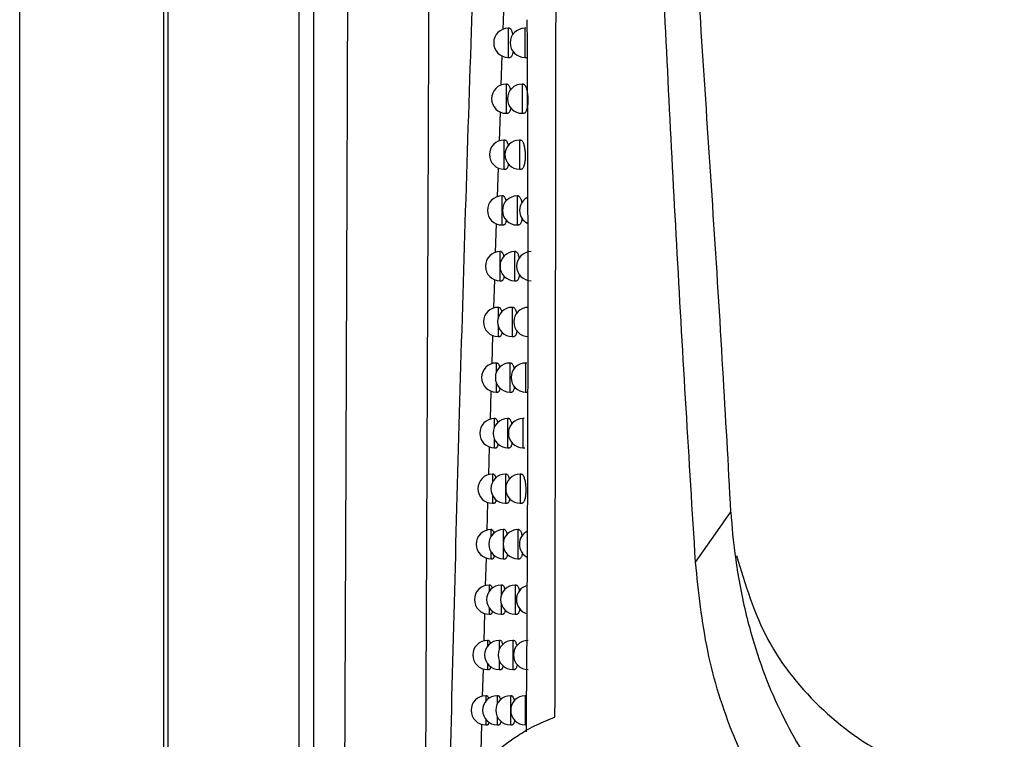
# Model space of a CAD drawing. Header units: millimetres. Extents: x -0.387 to 0.594, y -0.166 to 0.447.
# Tile 26 of 109: x -0.017 to 0.016, y 0.097 to 0.121. Entities that reach past the tile are written whole.
import ezdxf

# ---------------------------------------------------------------- set-up
doc = ezdxf.new("R2010")
doc.units = ezdxf.units.MM
doc.layers.add('FORMAT', color=7, linetype='Continuous')

msp = doc.modelspace()

# ---------------------------------------------------------------- linework, layer by layer
at = {"layer": 'FORMAT', "color": 7, "linetype": 'Continuous', "lineweight": 25}
for p, q in [((-0.017424, 0.030294), (-0.017424, 0.262294)), ((-0.012469, 0.03025), (-0.012469, 0.262337)), ((-0.012338, 0.223649), (-0.012338, 0.068939)), ((-0.007829, 0.069219), (-0.007829, 0.223369)), ((-0.007329, 0.223369), (-0.007329, 0.069219)), ((-0.000802, 0.121838), (-0.000833, 0.120908)), ((-0.000607, 0.120949), (-0.000647, 0.120949)), ((-0.000647, 0.120949), (-0.000647, 0.119949)), ((-4.3e-05, 0.120949), (-8.3e-05, 0.120949)), ((-8.3e-05, 0.120949), (-8.3e-05, 0.119949)), ((-0.000864, 0.120008), (-0.000898, 0.118991)), ((-0.000647, 0.119949), (-0.000584, 0.119949)), ((-8.3e-05, 0.119949), (-1.9e-05, 0.119949)), ((-0.000681, 0.119029), (-0.000721, 0.119029)), ((-0.000721, 0.119029), (-0.000721, 0.118029)), ((-0.000133, 0.119029), (-0.000173, 0.119029)), ((-0.000173, 0.119029), (-0.000173, 0.118029)), ((-0.000928, 0.118084), (-0.000962, 0.117074)), ((-0.000721, 0.118029), (-0.000658, 0.118029)), ((-0.000173, 0.118029), (-0.000109, 0.118029)), ((-0.000753, 0.117111), (-0.000793, 0.117111)), ((-0.000793, 0.117111), (-0.000793, 0.116111)), ((-0.000221, 0.117111), (-0.000261, 0.117111)), ((-0.000261, 0.117111), (-0.000261, 0.116111)), ((-0.000993, 0.116162), (-0.001027, 0.11516)), ((-0.000793, 0.116111), (-0.00073, 0.116111)), ((-0.000261, 0.116111), (-0.000197, 0.116111)), ((-0.000823, 0.115195), (-0.000863, 0.115195)), ((-0.000863, 0.115195), (-0.000863, 0.114195)), ((-0.000307, 0.115195), (-0.000346, 0.115195)), ((-0.000346, 0.115195), (-0.000346, 0.114195)), ((-0.001058, 0.114243), (-0.001091, 0.113246)), ((-0.000863, 0.114195), (-0.0008, 0.114195)), ((-0.000346, 0.114195), (-0.000282, 0.114195)), ((-0.000892, 0.113281), (-0.000931, 0.113281)), ((-0.000931, 0.113281), (-0.000931, 0.112281)), ((-0.00039, 0.113281), (-0.00043, 0.113281)), ((-0.00043, 0.113281), (-0.00043, 0.112281)), ((-0.001122, 0.112326), (-0.001156, 0.111335)), ((-0.000931, 0.112281), (-0.000868, 0.112281)), ((-0.00043, 0.112281), (-0.000366, 0.112281)), ((-0.000959, 0.111368), (-0.000998, 0.111368)), ((-0.000998, 0.111368), (-0.000998, 0.110981)), ((-0.000472, 0.111368), (-0.000511, 0.111368)), ((-0.000511, 0.111368), (-0.000511, 0.110368)), ((-0.000998, 0.110756), (-0.000998, 0.110368)), ((-0.001186, 0.110412), (-0.001215, 0.109426)), ((-0.000998, 0.110368), (-0.000935, 0.110368)), ((-0.000511, 0.110368), (-0.000447, 0.110368)), ((-0.001024, 0.109458), (-0.001063, 0.109458)), ((-0.001063, 0.109458), (-0.001063, 0.10912)), ((-0.000551, 0.109458), (-0.00059, 0.109458)), ((-0.00059, 0.109458), (-0.00059, 0.108458)), ((-1.2e-05, 0.109458), (-5.1e-05, 0.109458)), ((-5.1e-05, 0.109458), (-5.1e-05, 0.108458)), ((-0.001063, 0.108796), (-0.001063, 0.108458)), ((-0.001242, 0.108497), (-0.001271, 0.107519)), ((-0.001063, 0.108458), (-0.001, 0.108458)), ((-0.00059, 0.108458), (-0.000526, 0.108458)), ((-5.1e-05, 0.108458), (1.4e-05, 0.108458)), ((-0.001087, 0.10755), (-0.001127, 0.10755)), ((-0.001127, 0.10755), (-0.001127, 0.107248)), ((-0.000629, 0.10755), (-0.000668, 0.10755)), ((-0.000668, 0.10755), (-0.000668, 0.10655)), ((-0.000105, 0.10755), (-0.000144, 0.10755)), ((-0.000144, 0.10755), (-0.000144, 0.10655)), ((-0.001127, 0.106851), (-0.001127, 0.10655)), ((-0.001299, 0.106585), (-0.001327, 0.105614)), ((-0.001127, 0.10655), (-0.001064, 0.10655)), ((-0.000668, 0.10655), (-0.000604, 0.10655)), ((-0.000144, 0.10655), (-7.9e-05, 0.10655)), ((-0.001149, 0.105643), (-0.001189, 0.105643)), ((-0.001189, 0.105643), (-0.001189, 0.10537)), ((-0.000704, 0.105643), (-0.000743, 0.105643)), ((-0.000743, 0.105643), (-0.000743, 0.104643)), ((-0.000196, 0.105643), (-0.000235, 0.105643)), ((-0.000235, 0.105643), (-0.000235, 0.104643)), ((-0.001189, 0.104916), (-0.001189, 0.104643)), ((-0.001355, 0.104675), (-0.001383, 0.103711)), ((-0.001189, 0.104643), (-0.001126, 0.104643)), ((-0.000743, 0.104643), (-0.000679, 0.104643)), ((-0.000235, 0.104643), (-0.00017, 0.104643)), ((0.006475, 0.103598), (0.007001, 0.104344)), ((-0.00121, 0.103739), (-0.001249, 0.103739)), ((-0.001249, 0.103739), (-0.001249, 0.10349)), ((-0.000778, 0.103739), (-0.000817, 0.103739)), ((-0.000817, 0.103739), (-0.000817, 0.103315)), ((-0.000284, 0.103739), (-0.000323, 0.103739)), ((-0.000323, 0.103739), (-0.000323, 0.102739)), ((0.005785, 0.10262), (0.006475, 0.103598)), ((-0.000817, 0.103162), (-0.000817, 0.102739)), ((-0.001249, 0.102987), (-0.001249, 0.102739)), ((-0.001411, 0.102768), (-0.001436, 0.10181)), ((-0.001249, 0.102739), (-0.001186, 0.102739)), ((-0.000817, 0.102739), (-0.000753, 0.102739)), ((-0.000323, 0.102739), (-0.000258, 0.102739)), ((-0.001269, 0.101836), (-0.001308, 0.101836)), ((-0.001308, 0.101836), (-0.001308, 0.101609)), ((-0.00085, 0.101836), (-0.000889, 0.101836)), ((-0.000889, 0.101836), (-0.000889, 0.101477)), ((-0.00037, 0.101836), (-0.000409, 0.101836)), ((-0.000409, 0.101836), (-0.000409, 0.100836)), ((-0.000889, 0.101196), (-0.000889, 0.100836)), ((-0.001461, 0.100861), (-0.001487, 0.099911)), ((-0.001308, 0.101064), (-0.001308, 0.100836)), ((-0.001308, 0.100836), (-0.001245, 0.100836)), ((-0.000889, 0.100836), (-0.000825, 0.100836)), ((-0.000409, 0.100836), (-0.000344, 0.100836)), ((-0.001326, 0.099936), (-0.001365, 0.099936)), ((-0.001365, 0.099936), (-0.001365, 0.099727)), ((-0.00092, 0.099936), (-0.000959, 0.099936)), ((-0.000959, 0.099936), (-0.000959, 0.099618)), ((-0.000454, 0.099936), (-0.000493, 0.099936)), ((-0.000493, 0.099936), (-0.000493, 0.098936)), ((-0.001365, 0.099145), (-0.001365, 0.098936)), ((-0.000959, 0.099254), (-0.000959, 0.098936)), ((-0.001512, 0.098959), (-0.001537, 0.098014)), ((-0.001365, 0.098936), (-0.001303, 0.098936)), ((-0.000959, 0.098936), (-0.000895, 0.098936)), ((-0.000493, 0.098936), (-0.000428, 0.098936)), ((-0.001382, 0.098038), (-0.001421, 0.098038)), ((-0.001421, 0.098038), (-0.001421, 0.097846)), ((-0.000988, 0.098038), (-0.001027, 0.098038)), ((-0.001027, 0.098038), (-0.001027, 0.097751)), ((-0.000536, 0.098038), (-0.000575, 0.098038)), ((-0.000575, 0.098038), (-0.000575, 0.097038)), ((-2.6e-05, 0.098038), (-6.4e-05, 0.098038)), ((-6.4e-05, 0.098038), (-6.4e-05, 0.097038)), ((-0.001563, 0.09706), (-0.001588, 0.096119)), ((-0.001421, 0.09723), (-0.001421, 0.097038)), ((-0.001027, 0.097325), (-0.001027, 0.097038)), ((-0.001421, 0.097038), (-0.001359, 0.097038)), ((-0.001027, 0.097038), (-0.000963, 0.097038)), ((-0.000575, 0.097038), (-0.00051, 0.097038))]:
    msp.add_line(p, q, dxfattribs=at)
for centre, radius, start, end in [((-0.000647, 0.120449), 0.0004999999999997, 90, 270), ((-8.3e-05, 0.120449), 0.0005, 90, 270), ((-0.000721, 0.118529), 0.0004999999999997, 90, 270), ((-0.000173, 0.118529), 0.0005000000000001, 90, 270), ((-0.000793, 0.116611), 0.0005, 90, 270), ((-0.000261, 0.116611), 0.0005, 90, 270), ((-0.000863, 0.114695), 0.0005, 90, 270), ((-0.000346, 0.114695), 0.0005, 90, 270), ((0.000241, 0.114695), 0.0005, 115.183237, 244.513388), ((-0.000931, 0.112781), 0.0005, 90, 270), ((-0.00043, 0.112781), 0.0005, 90, 270), ((0.000141, 0.112781), 0.0005, 90, 270), ((-0.000998, 0.110868), 0.0005, 90, 270), ((-0.000511, 0.110868), 0.0005, 90, 270), ((4.4e-05, 0.110868), 0.0005, 90, 270), ((-0.001063, 0.108958), 0.0005, 90, 270), ((-0.00059, 0.108958), 0.0005, 90, 270), ((-5.1e-05, 0.108958), 0.0005, 90, 270), ((-0.001127, 0.10705), 0.0005, 90, 270), ((-0.000668, 0.10705), 0.0005, 90, 270), ((-0.000144, 0.10705), 0.0005, 90, 270), ((-0.001189, 0.105143), 0.0005, 90, 270), ((-0.000743, 0.105143), 0.0005, 90, 270), ((-0.000235, 0.105143), 0.0005, 90, 270), ((-0.001249, 0.103239), 0.0005, 90, 270), ((-0.000817, 0.103239), 0.0005, 90, 270), ((-0.000323, 0.103239), 0.0005, 90, 270), ((0.000234, 0.103239), 0.0005, 116.108989, 243.106164), ((-0.001308, 0.101336), 0.0005, 90, 270), ((-0.000889, 0.101336), 0.0005, 90, 270), ((-0.000409, 0.101336), 0.0005, 90, 270), ((0.000132, 0.101336), 0.0005, 104.818991, 254.732183), ((-0.001365, 0.099436), 0.0005, 90, 270), ((-0.000959, 0.099436), 0.0005, 90, 270), ((-0.000493, 0.099436), 0.0005, 90, 270), ((3.3e-05, 0.099436), 0.0005, 90, 270), ((-0.001421, 0.097538), 0.0005, 90, 270), ((-0.001027, 0.097538), 0.0005, 90, 270), ((-0.000575, 0.097538), 0.0005, 90, 270), ((-6.4e-05, 0.097538), 0.0005, 90, 270)]:
    msp.add_arc(centre, radius, start, end, dxfattribs=at)
msp.add_ellipse((0.025546, 0.114191), major_axis=(0.01408203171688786, 0.01926471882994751), ratio=0.628461, start_param=2.484501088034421, end_param=2.566608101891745, dxfattribs=at)
for points, knots in [([(-0.003616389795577, 0.0679497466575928), (-0.0035993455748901, 0.0711026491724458), (-0.0035648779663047, 0.0774785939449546), (-0.0035165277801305, 0.0871488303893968), (-0.003470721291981, 0.0969424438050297), (-0.0034281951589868, 0.1067916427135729), (-0.0033885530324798, 0.1166829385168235), (-0.0033512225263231, 0.1266097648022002), (-0.0033162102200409, 0.1365706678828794), (-0.0032844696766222, 0.146570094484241), (-0.0032503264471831, 0.1588667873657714), (-0.0032117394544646, 0.173481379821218), (-0.0031759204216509, 0.1904400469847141), (-0.0031490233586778, 0.2074602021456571), (-0.0031389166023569, 0.2188258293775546), (-0.0031338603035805, 0.2245119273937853)], [0, 0, 0, 0, 0.0622011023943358, 0.1257859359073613, 0.1893965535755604, 0.253084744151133, 0.3167987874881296, 0.3803835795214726, 0.4439938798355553, 0.5076814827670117, 0.5713950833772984, 0.6782397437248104, 0.785205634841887, 0.8925407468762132, 1, 1, 1, 1]), ([(-0.0063799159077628, 0.0698429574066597), (-0.0063637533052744, 0.0729596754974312), (-0.0063308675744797, 0.0793012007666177), (-0.0062854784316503, 0.0889384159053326), (-0.0062427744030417, 0.0987374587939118), (-0.00620359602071, 0.1085922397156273), (-0.0061679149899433, 0.1184891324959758), (-0.00613577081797, 0.1284215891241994), (-0.0061071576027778, 0.1383880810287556), (-0.0060820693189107, 0.1483928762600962), (-0.0060563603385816, 0.1603769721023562), (-0.0060328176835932, 0.1743566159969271), (-0.006015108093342, 0.1903518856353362), (-0.0060057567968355, 0.2064005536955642), (-0.0060071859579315, 0.2171164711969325), (-0.00600790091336, 0.2224772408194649)], [0, 0, 0, 0, 0.0630395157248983, 0.1282652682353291, 0.193518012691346, 0.2588520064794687, 0.324213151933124, 0.3894389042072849, 0.4546916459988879, 0.5200256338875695, 0.5853867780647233, 0.6887694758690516, 0.7922597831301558, 0.8960753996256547, 1, 1, 1, 1]), ([(0.0057847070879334, 0.1026200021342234), (0.0056752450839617, 0.1043828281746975), (0.0053468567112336, 0.1096713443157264), (0.0048626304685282, 0.1184914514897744), (0.0042575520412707, 0.1315312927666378), (0.0040576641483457, 0.1410515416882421), (0.0039319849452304, 0.1470373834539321)], [0, 0, 0, 0, 0.1192279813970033, 0.3576865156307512, 0.596146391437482, 1, 1, 1, 1]), ([(0.0009582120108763, 0.0973065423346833), (0.0009690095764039, 0.1042680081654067), (0.0009906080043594, 0.1181930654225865), (0.0010084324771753, 0.1346582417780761), (0.0010154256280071, 0.1441566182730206), (0.0010172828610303, 0.1466791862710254)], [0, 0, 0, 0, 0.4233642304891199, 0.8468577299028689, 0.9999999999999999, 0.9999999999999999, 0.9999999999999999, 0.9999999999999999]), ([(0.0070012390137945, 0.1043437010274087), (0.00691092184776, 0.105980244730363), (0.0066258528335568, 0.1111456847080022), (0.0060418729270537, 0.1198338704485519), (0.0053628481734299, 0.1304149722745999), (0.0049218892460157, 0.1392074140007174), (0.0048047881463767, 0.1444740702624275), (0.0047662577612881, 0.1462069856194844)], [0, 0, 0, 0, 0.1172792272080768, 0.3701696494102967, 0.6230637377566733, 0.8759746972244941, 1, 1, 1, 1]), ([(-0.0026612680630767, 0.0947389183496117), (-0.0025515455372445, 0.0990632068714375), (-0.0023320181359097, 0.1077150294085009), (-0.0019338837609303, 0.1203424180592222), (-0.0014981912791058, 0.1325647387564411), (-0.0011649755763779, 0.1404459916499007), (-0.0009983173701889, 0.1443878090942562)], [0, 0, 0, 0, 0.2640826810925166, 0.5283635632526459, 0.7641105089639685, 1, 1, 1, 1]), ([(-2.4322876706e-05, 0.0967995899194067), (-2.12521746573e-05, 0.09721385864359), (-5.8984345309e-06, 0.0992852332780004), (2.37869440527e-05, 0.1043878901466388), (3.78162439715e-05, 0.110601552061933), (2.88673954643e-05, 0.1166788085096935), (1.36124663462e-05, 0.1197207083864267), (5.9844826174e-06, 0.1212417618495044)], [0, 0, 0, 0, 0.0509792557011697, 0.2549000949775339, 0.6273465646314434, 0.8136605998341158, 1, 1, 1, 1]), ([(-0.0006070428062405, 0.1209467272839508), (-0.0006034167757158, 0.1209471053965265), (-0.0005923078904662, 0.1209482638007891), (-0.0005731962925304, 0.1209342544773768), (-0.0005507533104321, 0.1209057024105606), (-0.0005291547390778, 0.1208621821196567), (-0.0005099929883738, 0.1208059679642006), (-0.000496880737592, 0.1207581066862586), (-0.0004914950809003, 0.1207277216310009), (-0.000490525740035, 0.1207222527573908)], [0, 0, 0, 0, 0.0843180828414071, 0.2583210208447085, 0.437333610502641, 0.6117770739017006, 0.7914695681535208, 0.9624675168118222, 1, 1, 1, 1]), ([(-0.0004801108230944, 0.1201606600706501), (-0.000482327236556, 0.120147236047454), (-0.0004882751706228, 0.1201112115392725), (-0.0005011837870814, 0.120062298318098), (-0.0005181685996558, 0.1200147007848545), (-0.0005374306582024, 0.1199786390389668), (-0.0005584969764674, 0.119956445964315), (-0.0005742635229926, 0.1199468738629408), (-0.0005828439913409, 0.1199491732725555), (-0.0005838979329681, 0.1199494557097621)], [0, 0, 0, 0, 0.1011978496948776, 0.271573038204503, 0.4420865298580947, 0.6172339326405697, 0.7935011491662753, 0.9746356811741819, 1, 1, 1, 1]), ([(-0.000680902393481, 0.1190270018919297), (-0.0006773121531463, 0.1190273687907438), (-0.0006664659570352, 0.1190284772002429), (-0.000647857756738, 0.119014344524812), (-0.0006260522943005, 0.1189858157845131), (-0.0006051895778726, 0.1189420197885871), (-0.0005861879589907, 0.1188870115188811), (-0.0005756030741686, 0.1188411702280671), (-0.0005704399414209, 0.1188188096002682)], [0, 0, 0, 0, 0.0892800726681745, 0.2697170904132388, 0.4553497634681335, 0.6362419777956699, 0.8225648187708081, 1, 1, 1, 1]), ([(-0.0001325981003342, 0.1190270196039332), (-0.0001289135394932, 0.1190274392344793), (-0.0001168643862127, 0.1190288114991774), (-9.58950047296e-05, 0.1190152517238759), (-7.0817210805e-05, 0.118987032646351), (-4.67744400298e-05, 0.1189433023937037), (-2.51822520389e-05, 0.1188874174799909), (-6.3272094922e-06, 0.1188198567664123), (8.634214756e-06, 0.1187451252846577), (1.97322392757e-05, 0.1186637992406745), (2.64362717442e-05, 0.1185811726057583), (2.89468640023e-05, 0.1184971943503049), (2.73282246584e-05, 0.1184163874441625), (2.17314063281e-05, 0.1183384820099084), (1.25099973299e-05, 0.1182666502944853), (-2.503823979e-07, 0.1182011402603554), (-1.61207627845e-05, 0.118144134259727), (-3.49356195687e-05, 0.1180966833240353), (-5.61813178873e-05, 0.1180601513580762), (-7.9505278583e-05, 0.118037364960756), (-9.73322582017e-05, 0.1180273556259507), (-0.0001071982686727, 0.118029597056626), (-0.0001087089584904, 0.118029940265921)], [0, 0, 0, 0, 0.0246401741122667, 0.0805776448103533, 0.1381237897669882, 0.1942199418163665, 0.252019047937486, 0.3067455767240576, 0.3631948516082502, 0.4156535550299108, 0.4697563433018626, 0.520214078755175, 0.5721865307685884, 0.6218319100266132, 0.6728858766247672, 0.7231577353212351, 0.7747961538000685, 0.8268004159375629, 0.8801989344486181, 0.9343324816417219, 0.9899449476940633, 1, 1, 1, 1]), ([(-0.0005592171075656, 0.1182275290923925), (-0.0005606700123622, 0.1182185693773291), (-0.0005657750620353, 0.1181870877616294), (-0.0005774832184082, 0.1181422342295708), (-0.0005939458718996, 0.1180945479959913), (-0.0006126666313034, 0.1180586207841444), (-0.0006331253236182, 0.1180365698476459), (-0.0006483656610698, 0.1180271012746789), (-0.0006566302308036, 0.1180294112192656), (-0.0006575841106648, 0.1180296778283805)], [0, 0, 0, 0, 0.0703811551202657, 0.2472972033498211, 0.4240660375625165, 0.6056550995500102, 0.7880726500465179, 0.9755397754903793, 1, 1, 1, 1]), ([(-0.0007529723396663, 0.1171090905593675), (-0.000749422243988, 0.1171094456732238), (-0.0007388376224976, 0.1171105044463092), (-0.0007207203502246, 0.1170962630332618), (-0.0006995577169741, 0.1170677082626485), (-0.0006793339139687, 0.1170238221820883), (-0.0006622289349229, 0.1169735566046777), (-0.0006530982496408, 0.1169333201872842), (-0.0006492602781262, 0.1169164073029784)], [0, 0, 0, 0, 0.0949112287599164, 0.2829781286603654, 0.4764611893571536, 0.6650000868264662, 0.8591868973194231, 0.9999999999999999, 0.9999999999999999, 0.9999999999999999, 0.9999999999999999]), ([(-0.0002209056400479, 0.1171091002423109), (-0.0002172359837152, 0.1171095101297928), (-0.0002054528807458, 0.117110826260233), (-0.0001850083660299, 0.1170971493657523), (-0.0001606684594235, 0.1170688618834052), (-0.0001373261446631, 0.1170251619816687), (-0.0001163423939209, 0.1169693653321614), (-9.79948543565e-05, 0.1169019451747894), (-8.33965870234e-05, 0.116827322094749), (-7.25316033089e-05, 0.1167460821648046), (-6.59226192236e-05, 0.1166634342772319), (-6.33902134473e-05, 0.1165793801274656), (-6.48863735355e-05, 0.116498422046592), (-7.0269448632e-05, 0.1164203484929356), (-7.91999439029e-05, 0.1163483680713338), (-9.15922990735e-05, 0.1162827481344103), (-0.0001070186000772, 0.1162257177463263), (-0.0001253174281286, 0.1161783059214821), (-0.0001459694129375, 0.1161418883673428), (-0.0001686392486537, 0.116119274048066), (-0.0001858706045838, 0.1161093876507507), (-0.0001953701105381, 0.1161116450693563), (-0.0001967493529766, 0.1161119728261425)], [0, 0, 0, 0, 0.0252246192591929, 0.0809951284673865, 0.138369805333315, 0.1942976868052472, 0.2519187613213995, 0.3065616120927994, 0.3629166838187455, 0.4154189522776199, 0.4695601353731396, 0.5201596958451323, 0.5722762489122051, 0.6220904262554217, 0.673320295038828, 0.7237176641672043, 0.7754898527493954, 0.8275280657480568, 0.8809669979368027, 0.9350260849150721, 0.9905663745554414, 1, 1, 1, 1]), ([(-0.0006364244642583, 0.1162957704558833), (-0.0006371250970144, 0.1162913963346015), (-0.000641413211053, 0.1162646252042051), (-0.0006519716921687, 0.1162240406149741), (-0.0006679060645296, 0.116176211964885), (-0.0006861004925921, 0.1161404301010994), (-0.0007059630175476, 0.1161185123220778), (-0.0007206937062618, 0.1161091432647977), (-0.0007286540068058, 0.1161114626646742), (-0.0007295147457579, 0.1161117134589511)], [0, 0, 0, 0, 0.0359672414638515, 0.2201319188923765, 0.4038548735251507, 0.5926039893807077, 0.7818836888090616, 0.9764153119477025, 1, 1, 1, 1]), ([(-0.0008232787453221, 0.1151930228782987), (-0.0008197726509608, 0.1151933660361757), (-0.0008094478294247, 0.1151943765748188), (-0.0007918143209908, 0.1151800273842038), (-0.0007712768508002, 0.1151514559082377), (-0.0007516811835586, 0.1151074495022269), (-0.0007363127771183, 0.1150617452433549), (-0.0007285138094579, 0.1150268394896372), (-0.0007258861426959, 0.1150150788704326)], [0, 0, 0, 0, 0.1007701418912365, 0.296750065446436, 0.4983748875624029, 0.6948433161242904, 0.8971851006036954, 1, 1, 1, 1]), ([(-0.0003065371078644, 0.1151930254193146), (-0.0003028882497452, 0.1151934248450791), (-0.0002913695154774, 0.1151946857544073), (-0.0002714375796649, 0.1151809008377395), (-0.0002478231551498, 0.1151525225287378), (-0.000225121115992, 0.1151089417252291), (-0.0002048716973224, 0.115052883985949), (-0.0001894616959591, 0.1149974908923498), (-0.0001824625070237, 0.1149588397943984), (-0.0001800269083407, 0.1149453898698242)], [0, 0, 0, 0, 0.0768511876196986, 0.2426042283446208, 0.4131257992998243, 0.5793437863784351, 0.7505809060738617, 0.9132063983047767, 1, 1, 1, 1]), ([(-0.0007115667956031, 0.1143666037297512), (-0.0007115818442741, 0.114366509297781), (-0.0007151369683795, 0.1143442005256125), (-0.0007246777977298, 0.1143077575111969), (-0.0007400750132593, 0.114259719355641), (-0.0007577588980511, 0.1142240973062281), (-0.0007770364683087, 0.1142023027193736), (-0.0007912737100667, 0.1141930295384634), (-0.0007989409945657, 0.1141953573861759), (-0.0007997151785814, 0.1141955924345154)], [0, 0, 0, 0, 0.0008143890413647, 0.1923926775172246, 0.3832257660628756, 0.579295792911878, 0.7755887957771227, 0.9773406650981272, 1, 1, 1, 1]), ([(-0.0001701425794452, 0.1144252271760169), (-0.0001734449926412, 0.1144057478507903), (-0.0001805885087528, 0.1143636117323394), (-0.0001952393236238, 0.1143092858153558), (-0.0002129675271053, 0.1142617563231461), (-0.0002330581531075, 0.1142254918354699), (-0.0002550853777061, 0.11420303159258), (-0.0002717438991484, 0.1141932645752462), (-0.0002808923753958, 0.1141955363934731), (-0.0002821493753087, 0.1141958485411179)], [0, 0, 0, 0, 0.1392827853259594, 0.3012853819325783, 0.4638208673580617, 0.6307479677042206, 0.799268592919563, 0.9724195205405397, 1, 1, 1, 1]), ([(-0.0008918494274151, 0.1132788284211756), (-0.0008883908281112, 0.1132791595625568), (-0.0008783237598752, 0.1132801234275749), (-0.000861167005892, 0.1132656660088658), (-0.000841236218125, 0.1132370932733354), (-0.0008222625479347, 0.1131929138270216), (-0.0008085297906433, 0.1131518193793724), (-0.0008019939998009, 0.1131222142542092), (-0.0008005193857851, 0.1131155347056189)], [0, 0, 0, 0, 0.1070742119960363, 0.3116647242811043, 0.5221490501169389, 0.7272451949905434, 0.9384606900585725, 0.9999999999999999, 0.9999999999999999, 0.9999999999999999, 0.9999999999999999]), ([(-0.0003901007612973, 0.1132788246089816), (-0.0003864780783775, 0.1132792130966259), (-0.0003752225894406, 0.1132804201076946), (-0.0003557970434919, 0.1132665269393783), (-0.00033288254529, 0.1132380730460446), (-0.0003108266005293, 0.1131945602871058), (-0.0002912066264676, 0.11313841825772), (-0.0002773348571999, 0.1130883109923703), (-0.0002714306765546, 0.1130554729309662), (-0.0002700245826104, 0.1130476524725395)], [0, 0, 0, 0, 0.0814283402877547, 0.2529936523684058, 0.4294955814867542, 0.6015388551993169, 0.7787643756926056, 0.9473122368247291, 1, 1, 1, 1]), ([(-0.0007854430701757, 0.1124403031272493), (-0.0007887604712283, 0.1124244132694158), (-0.0007961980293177, 0.112388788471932), (-0.0008106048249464, 0.1123455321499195), (-0.0008276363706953, 0.112309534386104), (-0.0008463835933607, 0.1122880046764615), (-0.0008601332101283, 0.1122787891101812), (-0.0008675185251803, 0.1122811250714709), (-0.00086821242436, 0.1122813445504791)], [0, 0, 0, 0, 0.1602352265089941, 0.3592447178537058, 0.5637317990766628, 0.7681245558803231, 0.9782137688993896, 1, 1, 1, 1]), ([(-0.000259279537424, 0.1124974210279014), (-0.0002617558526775, 0.1124824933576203), (-0.0002679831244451, 0.1124449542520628), (-0.0002813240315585, 0.1123946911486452), (-0.0002985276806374, 0.1123471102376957), (-0.0003180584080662, 0.1123109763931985), (-0.0003394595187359, 0.1122886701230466), (-0.0003555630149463, 0.1122790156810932), (-0.0003643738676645, 0.1122813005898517), (-0.0003655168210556, 0.1122815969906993)], [0, 0, 0, 0, 0.1109426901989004, 0.2789912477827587, 0.4472963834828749, 0.6201655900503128, 0.7943445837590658, 0.9733221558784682, 1, 1, 1, 1]), ([(-0.0009587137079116, 0.1113665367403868), (-0.0009553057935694, 0.1113668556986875), (-0.0009454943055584, 0.1113677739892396), (-0.0009288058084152, 0.1113532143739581), (-0.000909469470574, 0.1113246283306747), (-0.0008910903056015, 0.1112803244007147), (-0.0008783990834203, 0.1112418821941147), (-0.0008726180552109, 0.1112152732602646), (-0.0008717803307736, 0.1112114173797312)], [0, 0, 0, 0, 0.1115540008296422, 0.3211673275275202, 0.5368201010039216, 0.7469461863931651, 0.9633301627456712, 1, 1, 1, 1]), ([(-0.0004716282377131, 0.1113665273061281), (-0.0004680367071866, 0.1113669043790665), (-0.0004570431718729, 0.1113680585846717), (-0.0004381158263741, 0.1113540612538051), (-0.0004158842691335, 0.1113255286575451), (-0.0003944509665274, 0.1112821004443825), (-0.0003754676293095, 0.1112257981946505), (-0.000363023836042, 0.1111810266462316), (-0.000358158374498, 0.11115394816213), (-0.0003577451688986, 0.111151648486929)], [0, 0, 0, 0, 0.086266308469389, 0.2640578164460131, 0.4469659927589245, 0.6252489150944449, 0.8088894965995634, 0.9837696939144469, 1, 1, 1, 1]), ([(-0.0003461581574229, 0.110571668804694), (-0.0003478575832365, 0.1105612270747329), (-0.0003532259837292, 0.1105282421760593), (-0.0003653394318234, 0.1104820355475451), (-0.0003820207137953, 0.1104343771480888), (-0.0004010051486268, 0.1103983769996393), (-0.0004217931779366, 0.1103762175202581), (-0.0004373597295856, 0.110366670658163), (-0.0004458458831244, 0.1103689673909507), (-0.0004468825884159, 0.1103692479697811)], [0, 0, 0, 0, 0.0808053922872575, 0.2552601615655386, 0.4296884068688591, 0.6088632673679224, 0.7890583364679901, 0.9742304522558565, 1, 1, 1, 1]), ([(-0.0008574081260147, 0.1105160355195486), (-0.0008598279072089, 0.1105041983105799), (-0.0008662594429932, 0.1104727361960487), (-0.0008793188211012, 0.1104329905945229), (-0.0008958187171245, 0.1103969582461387), (-0.0009140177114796, 0.110375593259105), (-0.0009273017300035, 0.1103664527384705), (-0.0009344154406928, 0.1103687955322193), (-0.0009350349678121, 0.1103689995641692)], [0, 0, 0, 0, 0.1253708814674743, 0.3332232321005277, 0.5468128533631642, 0.759978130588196, 0.9790966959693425, 1, 1, 1, 1]), ([(-0.0010239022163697, 0.1094561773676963), (-0.0010205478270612, 0.10945648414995), (-0.0010109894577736, 0.1094573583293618), (-0.0009947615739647, 0.1094426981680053), (-0.000976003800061, 0.1094141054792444), (-0.0009582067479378, 0.1093696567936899), (-0.0009464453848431, 0.1093336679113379), (-0.0009413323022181, 0.1093097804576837), (-0.0009410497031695, 0.1093084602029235)], [0, 0, 0, 0, 0.1159139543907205, 0.3302980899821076, 0.5508601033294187, 0.7657624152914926, 0.9870537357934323, 1, 1, 1, 1]), ([(-0.0005511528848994, 0.1094561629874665), (-0.0005475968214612, 0.1094565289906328), (-0.0005368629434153, 0.1094576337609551), (-0.0005184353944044, 0.1094435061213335), (-0.0004968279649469, 0.1094150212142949), (-0.0004761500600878, 0.1093712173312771), (-0.0004580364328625, 0.1093188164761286), (-0.0004481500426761, 0.1092760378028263), (-0.0004436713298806, 0.1092566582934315)], [0, 0, 0, 0, 0.0914887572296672, 0.2761562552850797, 0.4661392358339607, 0.6513125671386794, 0.842038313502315, 1, 1, 1, 1]), ([(-0.0009274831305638, 0.1085938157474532), (-0.0009290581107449, 0.1085859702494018), (-0.0009345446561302, 0.1085586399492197), (-0.0009463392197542, 0.1085224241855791), (-0.0009623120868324, 0.1084863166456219), (-0.0009799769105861, 0.1084651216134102), (-0.0009928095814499, 0.1084560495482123), (-0.0009996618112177, 0.1084583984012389), (-0.0010002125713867, 0.1084585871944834)], [0, 0, 0, 0, 0.0875456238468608, 0.3049708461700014, 0.5284138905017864, 0.7510879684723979, 0.9799932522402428, 1, 1, 1, 1]), ([(-0.0004308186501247, 0.108648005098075), (-0.0004317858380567, 0.1086419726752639), (-0.0004363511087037, 0.1086134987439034), (-0.000447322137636, 0.1085713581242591), (-0.0004634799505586, 0.1085235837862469), (-0.0004819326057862, 0.1084877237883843), (-0.0005021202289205, 0.1084657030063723), (-0.0005171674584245, 0.1084562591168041), (-0.0005253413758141, 0.1084585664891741), (-0.0005262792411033, 0.1084588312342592)], [0, 0, 0, 0, 0.0487215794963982, 0.2299730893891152, 0.4109074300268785, 0.5967818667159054, 0.7833803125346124, 0.9751453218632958, 1, 1, 1, 1]), ([(-0.0010874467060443, 0.1075477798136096), (-0.0010841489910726, 0.1075480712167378), (-0.0010748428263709, 0.1075488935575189), (-0.0010590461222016, 0.1075342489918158), (-0.0010409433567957, 0.1075051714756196), (-0.0010237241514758, 0.1074631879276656), (-0.0010136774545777, 0.107425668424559), (-0.0010087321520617, 0.107407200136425)], [0, 0, 0, 0, 0.1205787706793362, 0.3402737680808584, 0.5663006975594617, 0.7865194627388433, 1, 1, 1, 1]), ([(-0.0006287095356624, 0.1075477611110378), (-0.0006251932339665, 0.1075481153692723), (-0.0006147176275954, 0.1075491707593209), (-0.0005967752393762, 0.1075349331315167), (-0.0005758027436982, 0.1075064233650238), (-0.0005557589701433, 0.1074625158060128), (-0.000539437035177, 0.1074146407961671), (-0.0005309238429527, 0.1073771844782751), (-0.0005276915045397, 0.1073629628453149)], [0, 0, 0, 0, 0.0971368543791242, 0.289385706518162, 0.4871692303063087, 0.6799393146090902, 0.8784774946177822, 1, 1, 1, 1]), ([(-0.0009957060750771, 0.1066736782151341), (-0.0009964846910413, 0.1066697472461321), (-0.0010010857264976, 0.1066465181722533), (-0.0010117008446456, 0.1066138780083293), (-0.001027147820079, 0.1065776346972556), (-0.0010442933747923, 0.1065566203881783), (-0.0010566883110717, 0.1065476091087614), (-0.0010632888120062, 0.106549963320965), (-0.0010637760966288, 0.1065501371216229)], [0, 0, 0, 0, 0.0464054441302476, 0.2742213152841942, 0.5083589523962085, 0.7413662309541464, 0.9809062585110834, 1, 1, 1, 1]), ([(-0.0005133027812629, 0.1067264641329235), (-0.0005135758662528, 0.1067247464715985), (-0.0005173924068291, 0.1067007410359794), (-0.0005273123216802, 0.106662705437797), (-0.0005429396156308, 0.1066147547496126), (-0.0005608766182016, 0.1065790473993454), (-0.0005804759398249, 0.1065571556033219), (-0.0005950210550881, 0.1065478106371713), (-0.0006028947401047, 0.1065501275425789), (-0.0006037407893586, 0.1065503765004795)], [0, 0, 0, 0, 0.0145250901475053, 0.2029975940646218, 0.3908538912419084, 0.5838556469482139, 0.7772777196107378, 0.9760678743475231, 1, 1, 1, 1]), ([(-0.0011493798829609, 0.1056413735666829), (-0.0011461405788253, 0.1056416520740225), (-0.0011370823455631, 0.1056424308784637), (-0.0011217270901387, 0.1056277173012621), (-0.0011041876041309, 0.1055985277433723), (-0.0010881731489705, 0.1055585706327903), (-0.0010790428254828, 0.1055236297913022), (-0.0010748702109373, 0.1055076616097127)], [0, 0, 0, 0, 0.1256204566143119, 0.3512789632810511, 0.583442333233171, 0.8096305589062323, 1, 1, 1, 1]), ([(-0.0007043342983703, 0.1056413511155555), (-0.0007008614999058, 0.1056416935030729), (-0.000690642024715, 0.1056427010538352), (-0.0006731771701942, 0.1056283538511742), (-0.0006528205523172, 0.1055998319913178), (-0.0006334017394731, 0.1055557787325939), (-0.0006187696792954, 0.1055124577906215), (-0.0006115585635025, 0.1054802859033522), (-0.0006095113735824, 0.1054711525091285)], [0, 0, 0, 0, 0.1031916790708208, 0.3036642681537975, 0.5099092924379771, 0.7109191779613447, 0.9179317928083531, 1, 1, 1, 1]), ([(-0.0001955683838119, 0.1056413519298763), (-0.0001919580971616, 0.1056417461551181), (-0.0001806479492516, 0.1056429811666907), (-0.0001610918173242, 0.1056291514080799), (-0.000137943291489, 0.1056007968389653), (-0.0001157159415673, 0.1055571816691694), (-9.56825702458e-05, 0.1055015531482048), (-7.81058082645e-05, 0.1054343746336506), (-6.40306117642e-05, 0.1053599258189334), (-5.34623187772e-05, 0.1052788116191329), (-4.69148623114e-05, 0.1051961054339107), (-4.42414897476e-05, 0.1051118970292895), (-4.54253475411e-05, 0.1050306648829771), (-5.03399102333e-05, 0.1049522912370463), (-5.86733569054e-05, 0.1048800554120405), (-7.03421497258e-05, 0.1048142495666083), (-8.49250564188e-05, 0.1047571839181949), (-0.0001022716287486, 0.1047098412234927), (-0.0001218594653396, 0.1046736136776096), (-0.000143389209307, 0.1046512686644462), (-0.0001596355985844, 0.1046415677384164), (-0.0001685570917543, 0.1046438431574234), (-0.0001697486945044, 0.1046441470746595)], [0, 0, 0, 0, 0.0260233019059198, 0.0815246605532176, 0.1386223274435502, 0.1942895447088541, 0.2516340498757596, 0.3061610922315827, 0.362383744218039, 0.4149799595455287, 0.4692076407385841, 0.5200571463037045, 0.5724286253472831, 0.6225241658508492, 0.674048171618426, 0.7246381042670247, 0.7766168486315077, 0.8286831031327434, 0.882160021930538, 0.9360688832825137, 0.9914610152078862, 1, 1, 1, 1]), ([(-0.0010614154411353, 0.1047592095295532), (-0.0010616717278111, 0.104757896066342), (-0.0010656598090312, 0.1047374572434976), (-0.0010754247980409, 0.1047073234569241), (-0.0010903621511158, 0.1046709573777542), (-0.0011069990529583, 0.1046501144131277), (-0.0011189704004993, 0.1046411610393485), (-0.0011253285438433, 0.104643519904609), (-0.00112575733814, 0.1046436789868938)], [0, 0, 0, 0, 0.0161815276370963, 0.2518010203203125, 0.4939749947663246, 0.7346600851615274, 0.9821054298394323, 1, 1, 1, 1]), ([(-0.0005940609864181, 0.1048075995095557), (-0.0005977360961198, 0.1047901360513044), (-0.0006055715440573, 0.1047529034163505), (-0.0006205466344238, 0.1047082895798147), (-0.0006378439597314, 0.1046722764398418), (-0.0006569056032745, 0.1046506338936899), (-0.0006709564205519, 0.1046413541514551), (-0.0006785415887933, 0.1046436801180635), (-0.0006793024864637, 0.1046439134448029)], [0, 0, 0, 0, 0.172758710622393, 0.3683269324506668, 0.5692681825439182, 0.7703177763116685, 0.9769596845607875, 1, 1, 1, 1]), ([(-0.0012097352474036, 0.1037369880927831), (-0.0012065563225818, 0.1037372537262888), (-0.0011977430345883, 0.1037379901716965), (-0.0011828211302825, 0.1037232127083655), (-0.0011658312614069, 0.1036939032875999), (-0.001150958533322, 0.1036559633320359), (-0.0011426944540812, 0.1036235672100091), (-0.0011392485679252, 0.1036100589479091)], [0, 0, 0, 0, 0.1308395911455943, 0.3627411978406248, 0.6013287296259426, 0.8337654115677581, 1, 1, 1, 1]), ([(-0.0007780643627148, 0.1037369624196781), (-0.0007746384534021, 0.1037372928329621), (-0.000764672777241, 0.1037382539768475), (-0.0007476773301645, 0.1037237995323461), (-0.0007279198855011, 0.1036952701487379), (-0.0007091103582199, 0.1036510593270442), (-0.000695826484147, 0.1036114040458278), (-0.0006896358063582, 0.1035834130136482), (-0.0006884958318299, 0.1035782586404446)], [0, 0, 0, 0, 0.1086643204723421, 0.3160951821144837, 0.5294998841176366, 0.7374795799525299, 0.9516585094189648, 1, 1, 1, 1]), ([(-0.0002840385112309, 0.1037369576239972), (-0.0002804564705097, 0.1037373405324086), (-0.0002694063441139, 0.103738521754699), (-0.0002503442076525, 0.1037245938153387), (-0.0002278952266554, 0.1036961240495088), (-0.0002062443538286, 0.1036527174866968), (-0.0001870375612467, 0.1035964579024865), (-0.0001743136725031, 0.1035509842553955), (-0.0001692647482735, 0.1035231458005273), (-0.0001687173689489, 0.1035201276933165)], [0, 0, 0, 0, 0.0849271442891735, 0.2619891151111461, 0.4441446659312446, 0.6217302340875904, 0.8046540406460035, 0.978821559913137, 1, 1, 1, 1]), ([(-0.0011250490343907, 0.1028492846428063), (-0.0011290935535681, 0.1028335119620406), (-0.0011374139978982, 0.1028010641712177), (-0.0011520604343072, 0.102766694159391), (-0.0011681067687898, 0.1027455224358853), (-0.0011796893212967, 0.1027367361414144), (-0.0011858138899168, 0.1027390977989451), (-0.0011861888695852, 0.1027392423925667)], [0, 0, 0, 0, 0.2349691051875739, 0.4833818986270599, 0.7299553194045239, 0.9834663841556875, 1, 1, 1, 1]), ([(-0.0006729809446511, 0.1028912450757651), (-0.0006757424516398, 0.1028778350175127), (-0.0006825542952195, 0.1028447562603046), (-0.0006961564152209, 0.1028036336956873), (-0.0007129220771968, 0.1027675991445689), (-0.0007314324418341, 0.1027461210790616), (-0.0007450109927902, 0.1027369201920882), (-0.0007523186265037, 0.1027392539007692), (-0.0007530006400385, 0.1027394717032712)], [0, 0, 0, 0, 0.13915417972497, 0.3432533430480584, 0.5529762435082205, 0.7624845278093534, 0.9778329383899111, 1, 1, 1, 1]), ([(-0.0001566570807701, 0.1029429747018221), (-0.0001583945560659, 0.1029322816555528), (-0.0001637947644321, 0.1028990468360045), (-0.0001759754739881, 0.1028526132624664), (-0.0001927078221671, 0.1028049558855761), (-0.0002117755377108, 0.102768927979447), (-0.000232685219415, 0.1027467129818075), (-0.0002483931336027, 0.1027371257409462), (-0.0002569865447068, 0.1027394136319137), (-0.0002580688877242, 0.1027397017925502)], [0, 0, 0, 0, 0.0824958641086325, 0.2564035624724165, 0.4303112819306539, 0.6089473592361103, 0.7886870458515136, 0.9733850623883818, 1, 1, 1, 1]), ([(0.0071446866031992, 0.1028354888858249), (0.0071934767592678, 0.1025074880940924), (0.0072893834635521, 0.101862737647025), (0.0074904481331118, 0.1009223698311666), (0.0077820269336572, 0.0998173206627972), (0.0082059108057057, 0.0985744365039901), (0.008806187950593, 0.0972327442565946), (0.0096493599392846, 0.0957489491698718), (0.0108218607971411, 0.0942063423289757), (0.0124484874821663, 0.0927347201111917), (0.0143062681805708, 0.0915960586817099), (0.0156944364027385, 0.0911878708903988), (0.0163875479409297, 0.0909840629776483)], [0, 0, 0, 0, 0.0617481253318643, 0.1213781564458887, 0.1789275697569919, 0.2744767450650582, 0.3655585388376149, 0.4524557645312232, 0.5926312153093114, 0.7259553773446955, 0.863169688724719, 1, 1, 1, 1]), ([(0.0151617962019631, 0.0892473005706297), (0.0145656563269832, 0.0894209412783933), (0.0133734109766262, 0.0897682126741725), (0.0117284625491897, 0.0906795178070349), (0.0102586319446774, 0.0918523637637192), (0.0089809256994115, 0.0932649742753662), (0.0079181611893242, 0.0948728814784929), (0.0069114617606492, 0.0969637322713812), (0.0061038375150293, 0.0995592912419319), (0.0058911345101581, 0.1015992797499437), (0.0057847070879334, 0.1026200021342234)], [0, 0, 0, 0, 0.1077448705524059, 0.2154835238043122, 0.3229843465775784, 0.4305541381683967, 0.5408312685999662, 0.6511844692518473, 0.8254677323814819, 1, 1, 1, 1]), ([(-0.0012685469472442, 0.1018346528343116), (-0.001265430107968, 0.1018349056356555), (-0.0012568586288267, 0.1018356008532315), (-0.0012423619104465, 0.1018207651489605), (-0.001225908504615, 0.101791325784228), (-0.0012121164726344, 0.1017553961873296), (-0.0012046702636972, 0.1017255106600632), (-0.0012019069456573, 0.101714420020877)], [0, 0, 0, 0, 0.1362469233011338, 0.3746865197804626, 0.620001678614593, 0.8589810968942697, 1, 1, 1, 1]), ([(-0.0008499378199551, 0.1018346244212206), (-0.0008465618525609, 0.1018349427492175), (-0.0008368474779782, 0.1018358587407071), (-0.0008203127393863, 0.1018213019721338), (-0.0008011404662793, 0.1017927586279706), (-0.000782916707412, 0.1017484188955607), (-0.0007705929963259, 0.101711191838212), (-0.0007650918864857, 0.1016859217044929), (-0.000764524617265, 0.1016833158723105)], [0, 0, 0, 0, 0.1129587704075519, 0.3250398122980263, 0.5432296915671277, 0.755863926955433, 0.9748249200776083, 1, 1, 1, 1]), ([(-0.0003703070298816, 0.1018346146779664), (-0.0003667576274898, 0.1018349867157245), (-0.0003559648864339, 0.1018361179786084), (-0.000337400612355, 0.1018220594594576), (-0.0003155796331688, 0.1017936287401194), (-0.0002946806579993, 0.1017498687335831), (-0.0002761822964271, 0.1016968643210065), (-0.0002660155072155, 0.1016533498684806), (-0.0002613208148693, 0.1016332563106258)], [0, 0, 0, 0, 0.0900616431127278, 0.273852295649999, 0.4629311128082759, 0.6472591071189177, 0.8371157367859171, 1, 1, 1, 1]), ([(-0.0011873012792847, 0.1009416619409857), (-0.0011907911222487, 0.1009276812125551), (-0.001198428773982, 0.1008970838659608), (-0.0012121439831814, 0.100864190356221), (-0.0012276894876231, 0.1008430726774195), (-0.0012388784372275, 0.1008343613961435), (-0.0012447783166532, 0.1008367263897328), (-0.0012451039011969, 0.1008368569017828)], [0, 0, 0, 0, 0.2150934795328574, 0.4707401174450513, 0.7241882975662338, 0.9847793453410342, 1, 1, 1, 1]), ([(-0.0007498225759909, 0.1009770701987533), (-0.0007517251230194, 0.1009676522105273), (-0.0007575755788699, 0.100938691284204), (-0.0007698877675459, 0.1009010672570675), (-0.0007861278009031, 0.1008649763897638), (-0.0008041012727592, 0.1008436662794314), (-0.000817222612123, 0.1008345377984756), (-0.0008242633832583, 0.1008368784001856), (-0.0008248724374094, 0.1008370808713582)], [0, 0, 0, 0, 0.1027959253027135, 0.3161041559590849, 0.535306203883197, 0.7539575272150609, 0.9787163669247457, 1, 1, 1, 1]), ([(-0.0002480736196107, 0.1010273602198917), (-0.0002490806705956, 0.1010210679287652), (-0.0002536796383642, 0.100992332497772), (-0.0002647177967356, 0.1009499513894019), (-0.0002809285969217, 0.1009021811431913), (-0.0002994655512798, 0.1008662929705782), (-0.0003197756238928, 0.1008442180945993), (-0.0003349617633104, 0.1008347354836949), (-0.0003432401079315, 0.1008370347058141), (-0.0003442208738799, 0.1008373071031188)], [0, 0, 0, 0, 0.0506497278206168, 0.2313055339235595, 0.4116722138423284, 0.5969593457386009, 0.7830553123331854, 0.9742977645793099, 1, 1, 1, 1]), ([(-0.0013258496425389, 0.0999343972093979), (-0.0013227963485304, 0.0999346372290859), (-0.0013144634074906, 0.0999352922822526), (-0.0013003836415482, 0.0999204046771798), (-0.0012844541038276, 0.0998908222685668), (-0.0012716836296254, 0.0998568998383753), (-0.0012650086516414, 0.099829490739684), (-0.0012628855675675, 0.0998207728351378)], [0, 0, 0, 0, 0.1418540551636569, 0.3871430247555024, 0.6395062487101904, 0.885339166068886, 1, 1, 1, 1]), ([(-0.0009199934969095, 0.0999343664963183), (-0.0009166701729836, 0.099934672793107), (-0.000907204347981, 0.0999355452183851), (-0.000891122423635, 0.0999208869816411), (-0.0008725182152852, 0.0998923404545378), (-0.000854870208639, 0.0998478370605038), (-0.0008434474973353, 0.0998130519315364), (-0.0008385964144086, 0.099790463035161), (-0.0008385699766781, 0.0997903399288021)], [0, 0, 0, 0, 0.1173510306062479, 0.3342509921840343, 0.5573997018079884, 0.7748566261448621, 0.9987729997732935, 1, 1, 1, 1]), ([(-0.0004544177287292, 0.0999343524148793), (-0.0004509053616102, 0.0999347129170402), (-0.0004403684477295, 0.0999357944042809), (-0.0004222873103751, 0.0999216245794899), (-0.000401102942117, 0.0998931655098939), (-0.0003808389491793, 0.0998493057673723), (-0.000364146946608, 0.0998007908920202), (-0.0003553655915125, 0.0997625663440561), (-0.0003519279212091, 0.0997476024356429)], [0, 0, 0, 0, 0.0956219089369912, 0.2868606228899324, 0.4836028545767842, 0.6753938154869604, 0.8729251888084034, 1, 1, 1, 1]), ([(-0.0003371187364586, 0.0991140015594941), (-0.0003374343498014, 0.0991120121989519), (-0.0003412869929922, 0.0990877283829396), (-0.0003512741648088, 0.0990494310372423), (-0.0003669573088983, 0.0990014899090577), (-0.000384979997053, 0.0989657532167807), (-0.0004047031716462, 0.0989438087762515), (-0.0004193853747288, 0.0989344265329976), (-0.0004273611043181, 0.0989367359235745), (-0.0004282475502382, 0.0989369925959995)], [0, 0, 0, 0, 0.0167588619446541, 0.2045728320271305, 0.39180060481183, 0.5841524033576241, 0.7770112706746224, 0.9752163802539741, 0.9999999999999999, 0.9999999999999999, 0.9999999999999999, 0.9999999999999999]), ([(-0.0012479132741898, 0.0990362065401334), (-0.0012508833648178, 0.0990239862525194), (-0.0012578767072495, 0.0989952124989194), (-0.0012707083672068, 0.0989637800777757), (-0.0012857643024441, 0.0989427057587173), (-0.0012965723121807, 0.0989340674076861), (-0.0013022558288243, 0.0989364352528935), (-0.0013025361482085, 0.098936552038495)], [0, 0, 0, 0, 0.1942950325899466, 0.4574849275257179, 0.7181125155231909, 0.9860968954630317, 0.9999999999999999, 0.9999999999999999, 0.9999999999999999, 0.9999999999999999]), ([(-0.0008246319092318, 0.0990651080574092), (-0.0008257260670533, 0.0990596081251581), (-0.0008306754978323, 0.0990347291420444), (-0.0008417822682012, 0.0990006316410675), (-0.0008574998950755, 0.0989644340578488), (-0.0008749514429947, 0.098943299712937), (-0.0008876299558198, 0.0989342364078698), (-0.0008944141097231, 0.098936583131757), (-0.000894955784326, 0.0989367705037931)], [0, 0, 0, 0, 0.0633669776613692, 0.2866409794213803, 0.5161005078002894, 0.7446581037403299, 0.9796124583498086, 0.9999999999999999, 0.9999999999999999, 0.9999999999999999, 0.9999999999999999]), ([(-0.0013816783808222, 0.0980362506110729), (-0.001378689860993, 0.0980364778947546), (-0.0013705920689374, 0.0980370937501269), (-0.0013569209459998, 0.0980221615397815), (-0.001341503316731, 0.0979924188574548), (-0.0013296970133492, 0.0979605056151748), (-0.0013237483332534, 0.0979355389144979), (-0.0013222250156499, 0.0979291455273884)], [0, 0, 0, 0, 0.1476735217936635, 0.4001410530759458, 0.6598911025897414, 0.9129060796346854, 1, 1, 1, 1]), ([(-0.0009882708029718, 0.0980362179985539), (-0.000985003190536, 0.0980365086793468), (-0.0009757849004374, 0.0980373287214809), (-0.0009601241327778, 0.0980226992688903), (-0.0009421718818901, 0.0979936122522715), (-0.0009254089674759, 0.0979526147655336), (-0.0009157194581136, 0.0979163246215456), (-0.0009111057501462, 0.0978990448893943)], [0, 0, 0, 0, 0.1222509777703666, 0.3448833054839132, 0.5739306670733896, 0.7971249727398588, 1, 1, 1, 1]), ([(-0.0005364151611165, 0.0980362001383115), (-0.0005329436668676, 0.0980365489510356), (-0.0005226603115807, 0.0980375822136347), (-0.0005050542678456, 0.0980233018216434), (-0.0004844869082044, 0.0979948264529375), (-0.0004648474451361, 0.0979508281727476), (-0.000449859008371, 0.0979068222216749), (-0.0004423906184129, 0.0978738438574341), (-0.000440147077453, 0.0978639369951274)], [0, 0, 0, 0, 0.1015685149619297, 0.3008690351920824, 0.5059061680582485, 0.7057745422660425, 0.9116132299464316, 1, 1, 1, 1]), ([(0.000969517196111, 0.0854431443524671), (0.0008455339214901, 0.0854904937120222), (0.0004717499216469, 0.0856332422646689), (-7.3492735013e-06, 0.0858813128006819), (-0.0004995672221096, 0.0861956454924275), (-0.0008960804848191, 0.0864934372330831), (-0.0013030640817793, 0.0868571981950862), (-0.0016833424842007, 0.0872620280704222), (-0.0020210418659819, 0.0876925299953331), (-0.0023140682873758, 0.0881403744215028), (-0.0025646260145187, 0.0886023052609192), (-0.0027787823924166, 0.0890908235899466), (-0.0029483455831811, 0.0895894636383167), (-0.0031149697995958, 0.0902552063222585), (-0.0031997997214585, 0.0909314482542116), (-0.0032020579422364, 0.0916070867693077), (-0.003150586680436, 0.0922767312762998), (-0.0030202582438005, 0.0929340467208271), (-0.0027611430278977, 0.0937303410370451), (-0.0024759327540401, 0.0943440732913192), (-0.0021206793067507, 0.0949173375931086), (-0.0018162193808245, 0.0953301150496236), (-0.0014764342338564, 0.0957197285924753), (-0.0011018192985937, 0.0960838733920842), (-0.000695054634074, 0.0964186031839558), (-0.0002191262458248, 0.0967461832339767), (0.0003286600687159, 0.0970561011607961), (0.0007476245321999, 0.0972227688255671), (0.0009582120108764, 0.0973065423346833)], [0, 0, 0, 0, 0.0261547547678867, 0.0788511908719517, 0.1054267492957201, 0.140198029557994, 0.1752291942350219, 0.2111029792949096, 0.2472777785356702, 0.2803077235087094, 0.3135824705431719, 0.3476420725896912, 0.3819776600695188, 0.4138354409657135, 0.4782981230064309, 0.5112123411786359, 0.5428713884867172, 0.6068884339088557, 0.6395254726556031, 0.7048554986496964, 0.7379745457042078, 0.7715272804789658, 0.8055969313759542, 0.839887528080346, 0.8748609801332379, 0.9100649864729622, 0.95479524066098, 1, 1, 1, 1]), ([(-0.0013069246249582, 0.0971329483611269), (-0.0013094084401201, 0.0971224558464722), (-0.0013157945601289, 0.0970954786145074), (-0.0013277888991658, 0.097065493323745), (-0.0013423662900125, 0.0970444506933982), (-0.0013528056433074, 0.0970358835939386), (-0.0013582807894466, 0.0970382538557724), (-0.0013585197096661, 0.0970383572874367)], [0, 0, 0, 0, 0.172528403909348, 0.4435865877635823, 0.7117133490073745, 0.9874199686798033, 1, 1, 1, 1]), ([(-0.0008972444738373, 0.097156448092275), (-0.0008976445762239, 0.0971544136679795), (-0.000901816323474, 0.097133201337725), (-0.0009118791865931, 0.0971023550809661), (-0.0009270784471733, 0.0970660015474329), (-0.0009440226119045, 0.0970450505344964), (-0.0009562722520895, 0.0970360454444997), (-0.000962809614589, 0.0970383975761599), (-0.0009632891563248, 0.0970385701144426)], [0, 0, 0, 0, 0.0247252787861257, 0.2578030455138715, 0.4973542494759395, 0.7356404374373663, 0.980608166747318, 0.9999999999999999, 0.9999999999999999, 0.9999999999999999, 0.9999999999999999]), ([(-0.0004242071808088, 0.0972033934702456), (-0.0004279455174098, 0.0971856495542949), (-0.0004358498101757, 0.0971481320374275), (-0.0004509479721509, 0.0971032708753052), (-0.0004683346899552, 0.0970672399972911), (-0.0004875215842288, 0.0970455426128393), (-0.0005017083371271, 0.0970362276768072), (-0.0005093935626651, 0.0970385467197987), (-0.0005101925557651, 0.097038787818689)], [0, 0, 0, 0, 0.1748219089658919, 0.3696412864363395, 0.569808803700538, 0.7701739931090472, 0.9761061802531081, 1, 1, 1, 1])]:
    msp.add_open_spline(points, degree=3, knots=knots, dxfattribs=at)
msp.add_open_spline([(0.0071941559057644, 0.1028456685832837), (0.0074929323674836, 0.1018556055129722), (0.008090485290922, 0.0998754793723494), (0.0100797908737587, 0.0974458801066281), (0.0126480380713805, 0.0956382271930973), (0.0146673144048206, 0.0951854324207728), (0.0156769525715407, 0.0949590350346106)], degree=3, dxfattribs=at)

doc.saveas('drawing.dxf')
